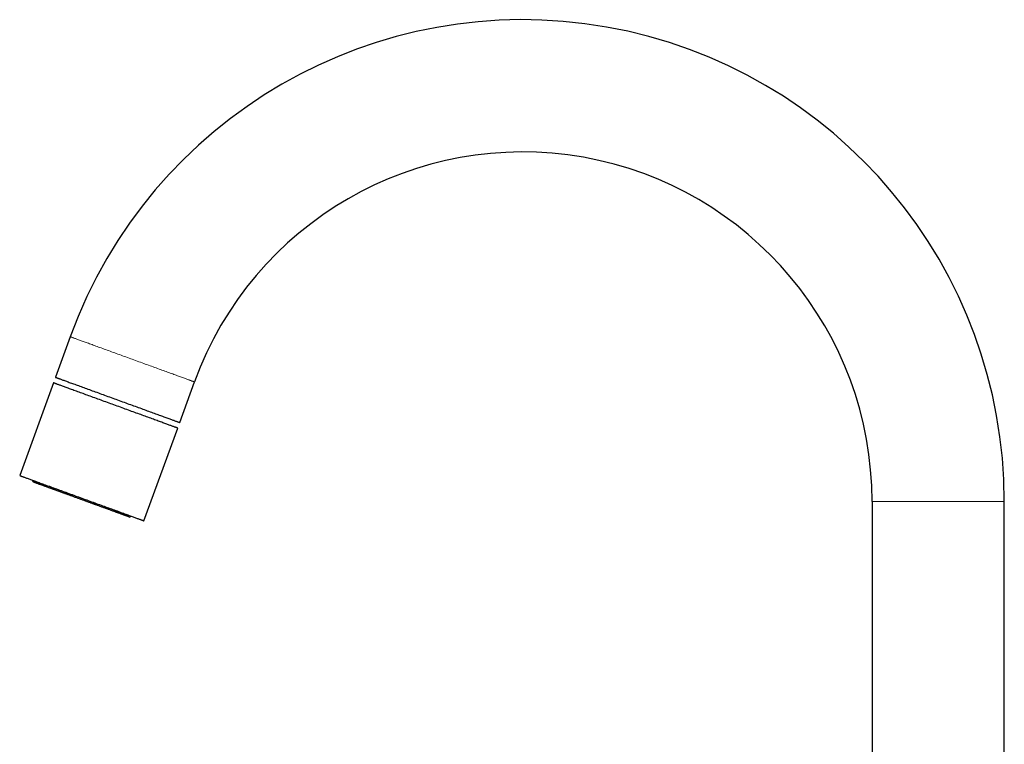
# Model space of a CAD drawing. Header units: millimetres. Extents: x 8 to 771, y 12 to 732.
# Tile 29 of 74: x 27 to 197, y 607 to 732. Entities that reach past the tile are written whole.
import ezdxf

# ---------------------------------------------------------------- set-up
doc = ezdxf.new("R2010")
doc.units = ezdxf.units.MM

msp = doc.modelspace()

# ---------------------------------------------------------------- linework, layer by layer
at = {"color": 7, "linetype": 'Continuous', "lineweight": 30}
for p, q in [((35.59, 677.32), (33.04, 670.32)), ((32.69, 669.36), (26.88, 653.39)), ((54.47, 662.53), (57.02, 669.52)), ((48.31, 645.59), (54.12, 661.56)), ((29.14, 652.57), (29.12, 652.52)), ((173.84, 648.92), (173.84, 577.57)), ((196.64, 565.35), (196.64, 648.92)), ((46.03, 646.36), (46.05, 646.41))]:
    msp.add_line(p, q, dxfattribs=at)
at = {"color": 8, "linetype": 'Continuous', "lineweight": 0}
msp.add_line((196.64, 648.92), (173.84, 648.92), dxfattribs=at)
at = {"color": 8, "linetype": 'Continuous', "lineweight": 0, "flags": 128}
for points in [[(35.59, 677.32), (35.59, 677.32), (35.61, 677.31), (35.62, 677.31), (35.65, 677.3), (35.68, 677.28), (35.72, 677.27), (35.77, 677.25), (35.82, 677.23), (35.89, 677.21), (35.96, 677.19), (36.03, 677.16), (36.11, 677.13), (36.21, 677.09), (36.3, 677.06), (36.41, 677.02), (36.52, 676.98), (36.63, 676.94), (36.76, 676.89), (36.89, 676.85), (37.03, 676.8), (37.17, 676.74), (37.32, 676.69), (37.47, 676.63), (37.64, 676.57), (37.8, 676.51), (37.98, 676.45), (38.16, 676.38), (38.34, 676.32), (38.53, 676.25), (38.73, 676.18), (38.93, 676.1), (39.13, 676.03), (39.35, 675.95), (39.56, 675.87), (39.78, 675.79), (40.01, 675.71), (40.24, 675.63), (40.47, 675.54), (40.71, 675.46), (40.95, 675.37), (41.19, 675.28), (41.44, 675.19), (41.69, 675.1), (41.95, 675), (42.2, 674.91), (42.46, 674.82), (42.73, 674.72), (42.99, 674.62), (43.26, 674.53), (43.53, 674.43), (43.8, 674.33), (44.08, 674.23), (44.35, 674.13), (44.63, 674.03), (44.9, 673.93), (45.18, 673.83), (45.46, 673.72), (45.74, 673.62), (46.02, 673.52), (46.3, 673.42), (46.58, 673.32), (46.86, 673.21), (47.14, 673.11), (47.42, 673.01), (47.7, 672.91), (47.98, 672.81), (48.26, 672.71), (48.53, 672.61), (48.8, 672.51), (49.08, 672.41), (49.35, 672.31), (49.61, 672.21), (49.88, 672.12), (50.14, 672.02), (50.4, 671.93), (50.66, 671.83), (50.91, 671.74), (51.17, 671.65), (51.41, 671.56), (51.66, 671.47), (51.9, 671.38), (52.14, 671.3), (52.37, 671.21), (52.6, 671.13), (52.82, 671.05), (53.04, 670.97), (53.26, 670.89), (53.47, 670.81), (53.68, 670.74), (53.88, 670.66), (54.07, 670.59), (54.26, 670.52), (54.45, 670.45), (54.63, 670.39), (54.8, 670.33), (54.97, 670.26), (55.13, 670.21), (55.29, 670.15), (55.44, 670.09), (55.58, 670.04), (55.72, 669.99), (55.85, 669.94), (55.97, 669.9), (56.09, 669.86), (56.2, 669.82), (56.3, 669.78), (56.4, 669.74), (56.49, 669.71), (56.57, 669.68), (56.65, 669.65), (56.72, 669.63), (56.78, 669.61), (56.84, 669.59), (56.88, 669.57), (56.92, 669.55), (56.96, 669.54), (56.98, 669.53), (57, 669.53), (57.01, 669.52), (57.02, 669.52)], [(46.03, 646.36), (46.03, 646.36), (46.03, 646.36), (46.02, 646.37), (46.01, 646.37), (45.98, 646.38), (45.96, 646.39), (45.93, 646.4), (45.89, 646.42), (45.84, 646.43), (45.79, 646.45), (45.74, 646.47), (45.68, 646.49), (45.61, 646.52), (45.54, 646.54), (45.46, 646.57), (45.38, 646.6), (45.29, 646.63), (45.2, 646.67), (45.1, 646.7), (45, 646.74), (44.89, 646.78), (44.78, 646.82), (44.66, 646.86), (44.53, 646.91), (44.41, 646.96), (44.27, 647), (44.13, 647.05), (43.99, 647.11), (43.85, 647.16), (43.7, 647.21), (43.54, 647.27), (43.38, 647.33), (43.22, 647.39), (43.05, 647.45), (42.88, 647.51), (42.71, 647.57), (42.53, 647.64), (42.35, 647.7), (42.16, 647.77), (41.98, 647.84), (41.79, 647.91), (41.59, 647.98), (41.4, 648.05), (41.2, 648.12), (41, 648.2), (40.79, 648.27), (40.59, 648.35), (40.38, 648.42), (40.17, 648.5), (39.96, 648.57), (39.74, 648.65), (39.53, 648.73), (39.31, 648.81), (39.1, 648.89), (38.88, 648.97), (38.66, 649.05), (38.44, 649.13), (38.22, 649.21), (38, 649.29), (37.78, 649.37), (37.55, 649.45), (37.33, 649.53), (37.11, 649.61), (36.89, 649.69), (36.67, 649.77), (36.45, 649.85), (36.23, 649.93), (36.01, 650.01), (35.8, 650.09), (35.58, 650.17), (35.37, 650.25), (35.15, 650.32), (34.94, 650.4), (34.73, 650.48), (34.52, 650.55), (34.32, 650.63), (34.12, 650.7), (33.92, 650.77), (33.72, 650.85), (33.52, 650.92), (33.33, 650.99), (33.14, 651.06), (32.95, 651.12), (32.77, 651.19), (32.59, 651.26), (32.41, 651.32), (32.24, 651.38), (32.07, 651.45), (31.9, 651.51), (31.74, 651.57), (31.58, 651.62), (31.43, 651.68), (31.28, 651.73), (31.13, 651.79), (30.99, 651.84), (30.85, 651.89), (30.72, 651.94), (30.59, 651.98), (30.47, 652.03), (30.35, 652.07), (30.24, 652.11), (30.13, 652.15), (30.03, 652.19), (29.93, 652.22), (29.84, 652.26), (29.75, 652.29), (29.67, 652.32), (29.6, 652.35), (29.53, 652.37), (29.46, 652.39), (29.4, 652.42), (29.35, 652.44), (29.3, 652.45), (29.26, 652.47), (29.22, 652.48), (29.19, 652.49), (29.16, 652.5), (29.14, 652.51), (29.13, 652.52), (29.12, 652.52), (29.12, 652.52)]]:
    msp.add_lwpolyline(points, dxfattribs=at)
at = {"color": 7, "linetype": 'Continuous', "lineweight": 30, "flags": 128}
for points in [[(54.12, 661.56), (54.12, 661.57), (54.11, 661.57), (54.09, 661.58), (54.06, 661.59), (54.03, 661.6), (53.99, 661.61), (53.94, 661.63), (53.89, 661.65), (53.82, 661.67), (53.75, 661.7), (53.68, 661.72), (53.6, 661.75), (53.51, 661.79), (53.41, 661.82), (53.3, 661.86), (53.19, 661.9), (53.08, 661.94), (52.95, 661.99), (52.82, 662.04), (52.68, 662.09), (52.54, 662.14), (52.39, 662.19), (52.24, 662.25), (52.07, 662.31), (51.91, 662.37), (51.73, 662.43), (51.55, 662.5), (51.37, 662.57), (51.18, 662.63), (50.98, 662.71), (50.78, 662.78), (50.58, 662.85), (50.36, 662.93), (50.15, 663.01), (49.93, 663.09), (49.7, 663.17), (49.47, 663.25), (49.24, 663.34), (49, 663.43), (48.76, 663.51), (48.52, 663.6), (48.27, 663.69), (48.02, 663.78), (47.76, 663.88), (47.51, 663.97), (47.25, 664.07), (46.98, 664.16), (46.72, 664.26), (46.45, 664.36), (46.18, 664.45), (45.91, 664.55), (45.63, 664.65), (45.36, 664.75), (45.08, 664.85), (44.81, 664.95), (44.53, 665.06), (44.25, 665.16), (43.97, 665.26), (43.69, 665.36), (43.41, 665.46), (43.13, 665.56), (42.85, 665.67), (42.57, 665.77), (42.29, 665.87), (42.01, 665.97), (41.73, 666.07), (41.46, 666.17), (41.18, 666.27), (40.91, 666.37), (40.63, 666.47), (40.36, 666.57), (40.1, 666.67), (39.83, 666.76), (39.57, 666.86), (39.31, 666.95), (39.05, 667.05), (38.8, 667.14), (38.54, 667.23), (38.3, 667.32), (38.05, 667.41), (37.81, 667.5), (37.57, 667.59), (37.34, 667.67), (37.11, 667.75), (36.89, 667.84), (36.67, 667.92), (36.45, 668), (36.24, 668.07), (36.03, 668.15), (35.83, 668.22), (35.64, 668.29), (35.45, 668.36), (35.26, 668.43), (35.08, 668.49), (34.91, 668.56), (34.74, 668.62), (34.58, 668.68), (34.42, 668.73), (34.27, 668.79), (34.13, 668.84), (33.99, 668.89), (33.86, 668.94), (33.74, 668.98), (33.62, 669.02), (33.51, 669.07), (33.41, 669.1), (33.31, 669.14), (33.22, 669.17), (33.14, 669.2), (33.06, 669.23), (32.99, 669.25), (32.93, 669.28), (32.87, 669.3), (32.83, 669.31), (32.79, 669.33), (32.75, 669.34), (32.73, 669.35), (32.71, 669.36), (32.7, 669.36), (32.69, 669.36)], [(33.04, 670.32), (33.05, 670.32), (33.06, 670.32), (33.08, 670.31), (33.1, 670.3), (33.14, 670.29), (33.18, 670.28), (33.22, 670.26), (33.28, 670.24), (33.34, 670.22), (33.41, 670.19), (33.49, 670.16), (33.57, 670.13), (33.66, 670.1), (33.76, 670.06), (33.86, 670.03), (33.97, 669.99), (34.09, 669.94), (34.21, 669.9), (34.34, 669.85), (34.48, 669.8), (34.62, 669.75), (34.77, 669.69), (34.93, 669.64), (35.09, 669.58), (35.26, 669.52), (35.43, 669.45), (35.61, 669.39), (35.8, 669.32), (35.99, 669.25), (36.18, 669.18), (36.38, 669.11), (36.59, 669.03), (36.8, 668.96), (37.02, 668.88), (37.24, 668.8), (37.46, 668.72), (37.69, 668.63), (37.92, 668.55), (38.16, 668.46), (38.4, 668.37), (38.65, 668.29), (38.89, 668.19), (39.15, 668.1), (39.4, 668.01), (39.66, 667.92), (39.92, 667.82), (40.18, 667.73), (40.45, 667.63), (40.71, 667.53), (40.98, 667.43), (41.26, 667.33), (41.53, 667.24), (41.81, 667.14), (42.08, 667.03), (42.36, 666.93), (42.64, 666.83), (42.92, 666.73), (43.2, 666.63), (43.48, 666.53), (43.76, 666.42), (44.04, 666.32), (44.32, 666.22), (44.6, 666.12), (44.88, 666.02), (45.16, 665.92), (45.43, 665.81), (45.71, 665.71), (45.98, 665.61), (46.26, 665.51), (46.53, 665.42), (46.8, 665.32), (47.07, 665.22), (47.33, 665.12), (47.6, 665.03), (47.86, 664.93), (48.11, 664.84), (48.37, 664.75), (48.62, 664.65), (48.87, 664.56), (49.11, 664.48), (49.35, 664.39), (49.59, 664.3), (49.83, 664.22), (50.05, 664.13), (50.28, 664.05), (50.5, 663.97), (50.71, 663.89), (50.93, 663.82), (51.13, 663.74), (51.33, 663.67), (51.53, 663.6), (51.72, 663.53), (51.9, 663.46), (52.08, 663.39), (52.26, 663.33), (52.42, 663.27), (52.59, 663.21), (52.74, 663.15), (52.89, 663.1), (53.03, 663.05), (53.17, 663), (53.3, 662.95), (53.43, 662.91), (53.54, 662.86), (53.65, 662.82), (53.76, 662.78), (53.86, 662.75), (53.95, 662.72), (54.03, 662.69), (54.1, 662.66), (54.17, 662.63), (54.24, 662.61), (54.29, 662.59), (54.34, 662.57), (54.38, 662.56), (54.41, 662.55), (54.44, 662.54), (54.46, 662.53), (54.47, 662.53), (54.47, 662.53), (54.47, 662.53)], [(26.88, 653.39), (26.88, 653.39), (26.9, 653.38), (26.91, 653.38), (26.94, 653.37), (26.97, 653.35), (27.01, 653.34), (27.06, 653.32), (27.11, 653.3), (27.18, 653.28), (27.25, 653.25), (27.32, 653.23), (27.4, 653.2), (27.49, 653.16), (27.59, 653.13), (27.7, 653.09), (27.81, 653.05), (27.92, 653.01), (28.05, 652.96), (28.18, 652.91), (28.32, 652.86), (28.46, 652.81), (28.61, 652.76), (28.76, 652.7), (28.93, 652.64), (29.09, 652.58), (29.27, 652.52), (29.45, 652.45), (29.63, 652.39), (29.82, 652.32), (30.02, 652.25), (30.22, 652.17), (30.42, 652.1), (30.64, 652.02), (30.85, 651.94), (31.07, 651.86), (31.3, 651.78), (31.53, 651.7), (31.76, 651.61), (32, 651.53), (32.24, 651.44), (32.48, 651.35), (32.73, 651.26), (32.98, 651.17), (33.24, 651.07), (33.49, 650.98), (33.75, 650.89), (34.02, 650.79), (34.28, 650.69), (34.55, 650.6), (34.82, 650.5), (35.09, 650.4), (35.37, 650.3), (35.64, 650.2), (35.92, 650.1), (36.19, 650), (36.47, 649.9), (36.75, 649.79), (37.03, 649.69), (37.31, 649.59), (37.59, 649.49), (37.87, 649.39), (38.15, 649.28), (38.43, 649.18), (38.71, 649.08), (38.99, 648.98), (39.27, 648.88), (39.55, 648.78), (39.82, 648.68), (40.09, 648.58), (40.37, 648.48), (40.64, 648.38), (40.9, 648.28), (41.17, 648.19), (41.43, 648.09), (41.69, 648), (41.95, 647.9), (42.2, 647.81), (42.46, 647.72), (42.7, 647.63), (42.95, 647.54), (43.19, 647.45), (43.43, 647.36), (43.66, 647.28), (43.89, 647.2), (44.11, 647.11), (44.33, 647.03), (44.55, 646.96), (44.76, 646.88), (44.97, 646.8), (45.17, 646.73), (45.36, 646.66), (45.55, 646.59), (45.74, 646.52), (45.92, 646.46), (46.09, 646.39), (46.26, 646.33), (46.42, 646.27), (46.58, 646.22), (46.73, 646.16), (46.87, 646.11), (47.01, 646.06), (47.14, 646.01), (47.26, 645.97), (47.38, 645.93), (47.49, 645.89), (47.59, 645.85), (47.69, 645.81), (47.78, 645.78), (47.86, 645.75), (47.94, 645.72), (48.01, 645.7), (48.07, 645.67), (48.13, 645.65), (48.17, 645.64), (48.21, 645.62), (48.25, 645.61), (48.27, 645.6), (48.29, 645.59), (48.3, 645.59), (48.31, 645.59), (48.31, 645.59)]]:
    msp.add_lwpolyline(points, dxfattribs=at)
at = {"color": 7, "linetype": 'Continuous', "lineweight": 30}
for centre, radius, start, end in [((113.61, 648.92), 83.03, 0, 160), ((113.61, 648.92), 60.23, 0, 160), ((29.31, 652.45), 0.2, 160, 250), ((45.85, 646.43), 0.2, 250, 340)]:
    msp.add_arc(centre, radius, start, end, dxfattribs=at)
for points, knots in [([(35.56, 649.96), (35.49, 649.99), (35.35, 650.04), (35.15, 650.11), (34.94, 650.19), (34.74, 650.26), (34.55, 650.33), (34.35, 650.4), (34.15, 650.47), (33.96, 650.55), (33.77, 650.61), (33.59, 650.68), (33.42, 650.74), (33.24, 650.81), (33.07, 650.87), (32.9, 650.93), (32.72, 650.99), (32.54, 651.06), (32.35, 651.13), (32.17, 651.2), (31.99, 651.26), (31.81, 651.33), (31.64, 651.39), (31.47, 651.45), (31.28, 651.52), (31.1, 651.58), (30.93, 651.65), (30.76, 651.71), (30.6, 651.77), (30.45, 651.82), (30.32, 651.87), (30.2, 651.91), (30.09, 651.95), (29.99, 651.99), (29.89, 652.03), (29.8, 652.06), (29.72, 652.09), (29.65, 652.11), (29.58, 652.14), (29.53, 652.16), (29.47, 652.18), (29.43, 652.19), (29.38, 652.21), (29.35, 652.22), (29.32, 652.23), (29.29, 652.24), (29.27, 652.25), (29.25, 652.26), (29.24, 652.26), (29.24, 652.26), (29.24, 652.26), (29.24, 652.26)], [0, 0, 0, 0, 0.019252, 0.038473, 0.057676, 0.076873, 0.096077, 0.115302, 0.134559, 0.154808, 0.173107, 0.191387, 0.209658, 0.227932, 0.246219, 0.264531, 0.282878, 0.304574, 0.326229, 0.34786, 0.369485, 0.391124, 0.412793, 0.434512, 0.460361, 0.486153, 0.51192, 0.537692, 0.5635, 0.589374, 0.611534, 0.63365, 0.655741, 0.677826, 0.699924, 0.722055, 0.744237, 0.763225, 0.782178, 0.80111, 0.820033, 0.838959, 0.857899, 0.876867, 0.895873, 0.916281, 0.936654, 0.957006, 0.977353, 0.99771, 1, 1, 1, 1]), ([(45.78, 646.24), (45.78, 646.24), (45.78, 646.24), (45.77, 646.25), (45.75, 646.25), (45.73, 646.26), (45.7, 646.27), (45.65, 646.29), (45.6, 646.31), (45.55, 646.33), (45.49, 646.35), (45.43, 646.37), (45.37, 646.39), (45.3, 646.42), (45.23, 646.44), (45.15, 646.47), (45.07, 646.5), (44.98, 646.53), (44.89, 646.57), (44.79, 646.6), (44.69, 646.64), (44.59, 646.67), (44.49, 646.71), (44.38, 646.75), (44.25, 646.8), (44.12, 646.85), (43.98, 646.9), (43.82, 646.95), (43.67, 647.01), (43.51, 647.07), (43.34, 647.13), (43.16, 647.2), (42.96, 647.27), (42.74, 647.35), (42.52, 647.43), (42.29, 647.51), (42.05, 647.6), (41.82, 647.68), (41.6, 647.76), (41.39, 647.84), (41.17, 647.92), (40.95, 648), (40.73, 648.08), (40.5, 648.16), (40.28, 648.24), (40.07, 648.32), (39.87, 648.39), (39.67, 648.46), (39.47, 648.54), (39.27, 648.61), (39.06, 648.69), (38.86, 648.76), (38.65, 648.84), (38.43, 648.92), (38.2, 649), (37.98, 649.08), (37.76, 649.16), (37.53, 649.24), (37.31, 649.33), (37.09, 649.41), (36.85, 649.49), (36.6, 649.58), (36.34, 649.68), (36.08, 649.77), (35.82, 649.87), (35.64, 649.93), (35.56, 649.96)], [0, 0, 0, 0, 0.013328, 0.028372, 0.042678, 0.060475, 0.078255, 0.096035, 0.113836, 0.131675, 0.145853, 0.160009, 0.174153, 0.188295, 0.202443, 0.216608, 0.230797, 0.245714, 0.259194, 0.27266, 0.286119, 0.299581, 0.313052, 0.326541, 0.340057, 0.356039, 0.371991, 0.387926, 0.403857, 0.419797, 0.435759, 0.451758, 0.4708, 0.4898, 0.508781, 0.527766, 0.546777, 0.565838, 0.582162, 0.598453, 0.614727, 0.630995, 0.647274, 0.663577, 0.679918, 0.693905, 0.707867, 0.721813, 0.735753, 0.749694, 0.763647, 0.777619, 0.79162, 0.806654, 0.821661, 0.836654, 0.851643, 0.866639, 0.881654, 0.896697, 0.911007, 0.928807, 0.946588, 0.964369, 0.982167, 1, 1, 1, 1])]:
    msp.add_open_spline(points, degree=3, knots=knots, dxfattribs=at)

doc.saveas('drawing.dxf')
